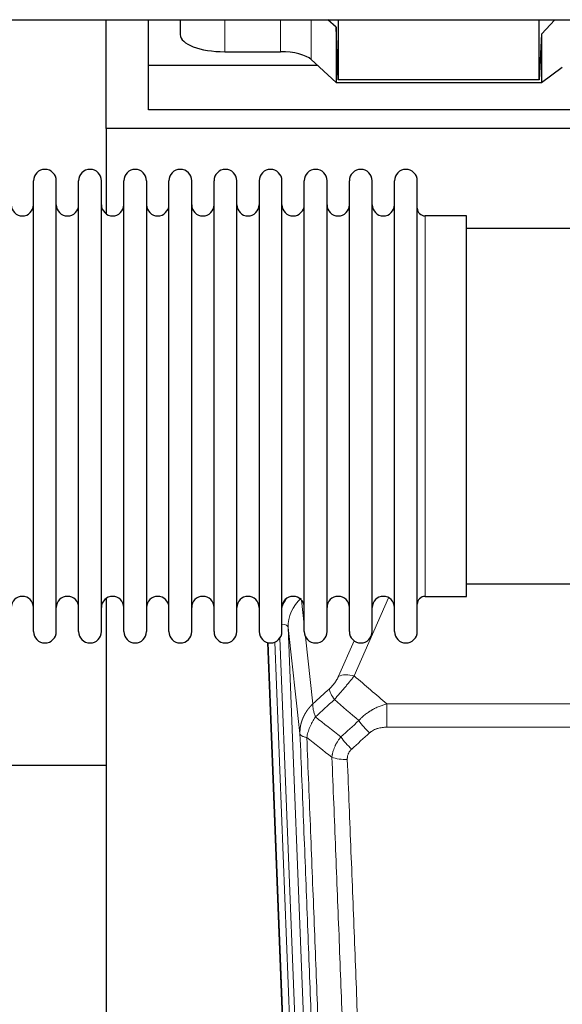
# Model space of a CAD drawing. Header units: inches. Extents: x 0 to 23760, y -13 to 16800.
# Tile 39 of 247: x 4860 to 5103, y 6360 to 6801. Entities that reach past the tile are written whole.
import ezdxf

# ---------------------------------------------------------------- set-up
doc = ezdxf.new("R2010")
doc.units = ezdxf.units.IN
doc.layers.add('254', color=7, linetype='Continuous', true_color=0xffffff)

msp = doc.modelspace()

# ---------------------------------------------------------------- linework, layer by layer
at = {"layer": '254', "color": 2, "linetype": 'Continuous', "lineweight": 25}
for p, q in [((4898.775, 6752.441), (4898.775, 6801.078)), ((4917.775, 6780.555), (4917.775, 6801.078)), ((4931.985, 6801.078), (4931.985, 6794.388)), ((5001.788, 6797.689), (4998.084, 6801.078)), ((5002.708, 6801.078), (5002.708, 6774.23)), ((5092.744, 6774.23), (5092.744, 6801.079)), ((5099.719, 6801.078), (5093.724, 6794.551)), ((5002.708, 6774.23), (5001.788, 6797.689)), ((5001.788, 6797.689), (5001.788, 6772.927)), ((5093.724, 6794.551), (5092.744, 6774.23)), ((5093.724, 6794.551), (5093.724, 6772.927)), ((4951.985, 6786.735), (4976.82, 6786.735)), ((4990.678, 6783.191), (5001.788, 6772.927)), ((4917.775, 6760.753), (4917.775, 6780.555)), ((4993.535, 6780.555), (4917.775, 6780.555)), ((5093.724, 6772.927), (5103.042, 6779.806)), ((5092.744, 6774.23), (5002.708, 6774.23)), ((5001.788, 6772.927), (5093.724, 6772.927)), ((5347.775, 6760.753), (4917.775, 6760.753)), ((5386.775, 6752.441), (4898.775, 6752.441)), ((4898.775, 6752.441), (4898.775, 6714.196)), ((4866.315, 6717.592), (4866.315, 6728.992)), ((4876.515, 6717.592), (4876.515, 6728.992)), ((4886.515, 6717.592), (4886.515, 6728.992)), ((4896.715, 6717.592), (4896.715, 6728.992)), ((4906.715, 6717.592), (4906.715, 6728.992)), ((4916.915, 6728.992), (4916.915, 6717.592)), ((4926.915, 6717.592), (4926.915, 6728.992)), ((4937.115, 6717.592), (4937.115, 6728.992)), ((4947.115, 6527.192), (4947.115, 6728.992)), ((4957.315, 6527.192), (4957.315, 6728.992)), ((4967.315, 6728.992), (4967.315, 6527.192)), ((4977.515, 6527.192), (4977.515, 6728.992)), ((4987.515, 6527.192), (4987.515, 6728.992)), ((4997.715, 6527.192), (4997.715, 6728.992)), ((5007.715, 6527.192), (5007.715, 6728.992)), ((5017.915, 6527.192), (5017.915, 6728.992)), ((5027.915, 6527.192), (5027.915, 6728.992)), ((5038.115, 6527.192), (5038.115, 6728.992)), ((4866.315, 6527.192), (4866.315, 6717.592)), ((4876.515, 6527.192), (4876.515, 6717.592)), ((4886.515, 6527.192), (4886.515, 6717.592)), ((4896.715, 6527.192), (4896.715, 6717.592)), ((4906.715, 6527.192), (4906.715, 6717.592)), ((4916.915, 6717.592), (4916.915, 6527.192)), ((4926.915, 6527.192), (4926.915, 6717.592)), ((4937.115, 6527.192), (4937.115, 6717.592)), ((5060.115, 6713.242), (5041.615, 6713.242)), ((5060.115, 6542.942), (5060.115, 6713.242)), ((5156.115, 6707.592), (5060.115, 6707.592)), ((5060.115, 6548.592), (5156.115, 6548.592)), ((4898.775, 6541.983), (4898.775, 6315.183)), ((5041.615, 6542.942), (5060.115, 6542.942)), ((4983.71, 6202.888), (4971.137, 6522.252)), ((4898.784, 6467.217), (4826.776, 6467.217))]:
    msp.add_line(p, q, dxfattribs=at)
at = {"layer": '254', "color": 110, "linetype": 'Continuous', "lineweight": 13}
for p, q in [((4951.985, 6801.078), (4951.985, 6786.735)), ((4976.82, 6801.078), (4976.82, 6786.735)), ((4990.678, 6801.078), (4990.678, 6783.191)), ((5041.615, 6542.942), (5041.615, 6713.242)), ((4986.287, 6541.223), (4987.515, 6530.136)), ((5025.282, 6542.346), (5009.902, 6507.315)), ((4980.351, 6528.97), (4993.417, 6197.076)), ((4985.599, 6481.564), (4980.351, 6528.97)), ((4976.607, 6524.285), (4989.425, 6198.703)), ((4988.104, 6524.812), (4991.414, 6494.915)), ((5002.84, 6507.165), (5009.82, 6523.064)), ((4984.084, 6199.63), (4971.385, 6522.193)), ((4974.32, 6522.461), (4987.078, 6198.41)), ((5024.528, 6494.795), (5257.701, 6494.795)), ((5024.528, 6484.364), (5024.528, 6494.795)), ((5257.701, 6484.364), (5024.528, 6484.364))]:
    msp.add_line(p, q, dxfattribs=at)
at = {"layer": '254', "color": 2, "linetype": 'Continuous', "lineweight": 25}
for centre, radius, start, end in [((4871.415, 6728.992), 5.1, 0, 180), ((4891.615, 6728.992), 5.1, 0, 180), ((4911.815, 6728.992), 5.1, 0, 180), ((4932.015, 6728.992), 5.1, 0, 180), ((4952.215, 6728.992), 5.1, 0, 180), ((4972.415, 6728.992), 5.1, 0, 180), ((4992.615, 6728.992), 5.1, 0, 180), ((5012.815, 6728.992), 5.1, 0, 180), ((5033.015, 6728.992), 5.1, 0, 180), ((4861.315, 6718.242), 5, 180, 0), ((4881.515, 6718.242), 5, 180, 0), ((4901.715, 6718.242), 5, 180, 0), ((4921.915, 6718.242), 5, 180, 0), ((4942.115, 6718.242), 5, 180, 0), ((4962.315, 6718.242), 5, 180, 0), ((4982.515, 6718.242), 5, 180, 0), ((5002.715, 6718.242), 5, 180, 0), ((5022.915, 6718.242), 5, 180, 0), ((5041.615, 6716.742), 3.5, 180, 270), ((4861.315, 6537.942), 5, 0, 180), ((4881.515, 6537.942), 5, 0, 180), ((4901.715, 6537.942), 5, 0, 180), ((4921.915, 6537.942), 5, 0, 180), ((4942.115, 6537.942), 5, 0, 180), ((4962.315, 6537.942), 5, 0, 180), ((4982.515, 6537.942), 5, 0, 180), ((5002.715, 6537.942), 5, 0, 180), ((5022.915, 6537.942), 5, 0, 180), ((5041.615, 6539.442), 3.5, 90, 180), ((4871.415, 6527.192), 5.1, 180, 0), ((4891.615, 6527.192), 5.1, 180, 0), ((4911.815, 6527.192), 5.1, 180, 0), ((4932.015, 6527.192), 5.1, 180, 0), ((4952.215, 6527.192), 5.1, 180, 0), ((4972.415, 6527.192), 5.1, 180, 0), ((4992.615, 6527.192), 5.1, 180, 0), ((5012.815, 6527.192), 5.1, 180, 0), ((5033.015, 6527.192), 5.1, 180, 0)]:
    msp.add_arc(centre, radius, start, end, dxfattribs=at)
for centre, major_axis, start_param in [((4951.985, 6794.388), (-20, 0), 0.0000123), ((4976.82, 6780.994), (15, 0), 0.392691)]:
    msp.add_ellipse(centre, major_axis=major_axis, ratio=0.3826834, start_param=start_param, end_param=1.5707963, dxfattribs=at)
at = {"layer": '254', "color": 110, "linetype": 'Continuous', "lineweight": 13}
for centre, major_axis, ratio, start_param, end_param in [((5000.378, 6531.315), (24.034, -0.11), 0.8859493, 2.6223803, 2.8322909), ((5000.378, 6529.468), (20.033, -0.591), 0.8872905, 2.3837407, 3.2028538), ((4976.359, 6528.749), (3.997, 0.157), 0.4614673, 0.0341943, 1.2593116), ((5009.902, 6501.144), (-9.156, 4.02), 0.5833249, 4.9631119, 5.806783), ((5005.814, 6495.545), (6.719, -7.407), 0.3029797, 3.5431496, 4.2886573), ((5016.77, 6486.158), (6.736, -7.391), 0.3030979, 4.2875497, 5.03344), ((5008.761, 6478.866), (6.729, -7.397), 0.3051216, 4.2889758, 5.0360109), ((5006.789, 6474.273), (-9.992, -0.404), 0.431453, 0.7935197, 1.5533391)]:
    msp.add_ellipse(centre, major_axis=major_axis, ratio=ratio, start_param=start_param, end_param=end_param, dxfattribs=at)
at = {"layer": '254', "color": 2, "linetype": 'Continuous', "lineweight": 25}
msp.add_open_spline([(3378.338, 6801.078), (3400.215, 6801.078), (3440.326, 6801.078), (3495.029, 6801.078), (3538.924, 6801.078), (3574.763, 6801.078), (3637.495, 6801.078), (3763.971, 6801.078), (4013.862, 6801.078), (4460.826, 6801.078), (5136.598, 6801.078), (5812.37, 6801.078), (6269.177, 6801.078), (6441.184, 6801.078), (6496.859, 6801.078), (6546.072, 6801.078), (6594.242, 6801.078), (6647.574, 6801.078), (6714.841, 6801.078), (6764.332, 6801.078), (6791.4, 6801.078)], degree=3, knots=[0, 0, 0, 0, 0.0192292, 0.0352568, 0.0480829, 0.057812, 0.0667581, 0.1032233, 0.1689813, 0.2864063, 0.4960938, 0.7629688, 0.8803938, 0.8976161, 0.9141589, 0.9293306, 0.9408733, 0.9564991, 0.976208, 1, 1, 1, 1], dxfattribs=at)
at = {"layer": '254', "color": 110, "linetype": 'Continuous', "lineweight": 13}
for points, knots in [([(5002.84, 6507.165), (5002.815, 6507.108), (5002.789, 6507.05), (5002.736, 6506.934), (5002.709, 6506.876), (5002.626, 6506.7), (5002.569, 6506.582), (5002.39, 6506.227), (5002.261, 6505.988), (5002.053, 6505.625), (5001.981, 6505.503), (5001.87, 6505.32), (5001.813, 6505.228), (5001.754, 6505.135), (5001.715, 6505.074), (5001.695, 6505.043), (5001.516, 6504.765), (5001.349, 6504.52), (5000.998, 6504.034), (5000.814, 6503.792), (5000.574, 6503.494), (5000.501, 6503.404), (5000.427, 6503.315), (5000.377, 6503.256), (5000.352, 6503.226), (5000.227, 6503.078), (5000.126, 6502.962), (4999.819, 6502.619), (4999.611, 6502.398), (4999.187, 6501.972), (4998.972, 6501.766), (4998.753, 6501.567)], [0, 0, 0, 0, 0.03125, 0.03125, 0.0625, 0.0625, 0.125, 0.125, 0.25, 0.25, 0.3125, 0.3125, 0.34375, 0.359375, 0.359375, 0.375, 0.375, 0.5, 0.5, 0.625, 0.625, 0.65625, 0.671875, 0.671875, 0.6875, 0.6875, 0.75, 0.75, 0.875, 0.875, 1, 1, 1, 1]), ([(5001.006, 6496.735), (5001.39, 6497.173), (5002.16, 6498.058), (5002.936, 6498.957), (5003.52, 6499.637), (5003.715, 6499.865), (5003.959, 6500.151), (5004.008, 6500.208), (5004.105, 6500.323), (5004.252, 6500.495), (5004.397, 6500.666), (5004.881, 6501.236), (5005.265, 6501.69), (5006.024, 6502.593), (5006.4, 6503.042), (5006.864, 6503.601), (5006.957, 6503.712), (5007.141, 6503.935), (5007.416, 6504.267), (5007.687, 6504.594), (5008.221, 6505.243), (5008.569, 6505.669), (5009.078, 6506.295), (5009.246, 6506.502), (5009.494, 6506.81), (5009.577, 6506.912), (5009.74, 6507.114), (5009.821, 6507.215), (5009.902, 6507.315)], [0, 0, 0, 0, 0.125, 0.25, 0.25, 0.3125, 0.3125, 0.328125, 0.328125, 0.34375, 0.375, 0.375, 0.5, 0.5, 0.625, 0.625, 0.65625, 0.65625, 0.6875, 0.75, 0.75, 0.875, 0.875, 0.9375, 0.9375, 0.96875, 0.96875, 1, 1, 1, 1]), ([(4985.599, 6481.564), (4985.598, 6481.584), (4985.597, 6481.623), (4985.595, 6481.683), (4985.593, 6481.743), (4985.592, 6481.803), (4985.591, 6481.862), (4985.59, 6481.922), (4985.589, 6481.982), (4985.588, 6482.041), (4985.588, 6482.101), (4985.588, 6482.161), (4985.589, 6482.22), (4985.589, 6482.28), (4985.59, 6482.339), (4985.591, 6482.399), (4985.592, 6482.459), (4985.593, 6482.518), (4985.595, 6482.578), (4985.597, 6482.637), (4985.599, 6482.697), (4985.602, 6482.756), (4985.604, 6482.816), (4985.607, 6482.875), (4985.61, 6482.934), (4985.613, 6482.994), (4985.617, 6483.053), (4985.621, 6483.112), (4985.625, 6483.172), (4985.629, 6483.231), (4985.633, 6483.29), (4985.638, 6483.35), (4985.643, 6483.409), (4985.648, 6483.468), (4985.653, 6483.527), (4985.659, 6483.586), (4985.665, 6483.645), (4985.671, 6483.704), (4985.677, 6483.763), (4985.684, 6483.822), (4985.69, 6483.881), (4985.697, 6483.94), (4985.704, 6483.999), (4985.712, 6484.058), (4985.719, 6484.117), (4985.727, 6484.176), (4985.735, 6484.235), (4985.743, 6484.293), (4985.752, 6484.352), (4985.761, 6484.411), (4985.77, 6484.469), (4985.779, 6484.528), (4985.788, 6484.586), (4985.798, 6484.645), (4985.807, 6484.703), (4985.817, 6484.762), (4985.828, 6484.82), (4985.838, 6484.878), (4985.849, 6484.936), (4985.86, 6484.995), (4985.871, 6485.053), (4985.882, 6485.111), (4985.893, 6485.169), (4985.905, 6485.227), (4985.917, 6485.285), (4985.929, 6485.343), (4985.942, 6485.401), (4985.954, 6485.459), (4985.967, 6485.517), (4985.98, 6485.574), (4985.993, 6485.632), (4986.007, 6485.69), (4986.02, 6485.747), (4986.034, 6485.805), (4986.048, 6485.862), (4986.062, 6485.92), (4986.077, 6485.977), (4986.091, 6486.034), (4986.106, 6486.092), (4986.121, 6486.149), (4986.137, 6486.206), (4986.152, 6486.263), (4986.168, 6486.32), (4986.184, 6486.377), (4986.2, 6486.434), (4986.216, 6486.491), (4986.232, 6486.548), (4986.249, 6486.604), (4986.266, 6486.661), (4986.283, 6486.717), (4986.3, 6486.774), (4986.318, 6486.83), (4986.335, 6486.887), (4986.353, 6486.943), (4986.371, 6487), (4986.39, 6487.056), (4986.408, 6487.112), (4986.427, 6487.168), (4986.445, 6487.224), (4986.464, 6487.28), (4986.484, 6487.336), (4986.503, 6487.392), (4986.523, 6487.447), (4986.542, 6487.503), (4986.562, 6487.559), (4986.583, 6487.614), (4986.603, 6487.67), (4986.624, 6487.725), (4986.644, 6487.78), (4986.665, 6487.836), (4986.686, 6487.891), (4986.708, 6487.946), (4986.729, 6488.001), (4986.751, 6488.056), (4986.773, 6488.111), (4986.795, 6488.166), (4986.817, 6488.22), (4986.839, 6488.275), (4986.862, 6488.329), (4986.885, 6488.384), (4986.908, 6488.438), (4986.931, 6488.493), (4986.954, 6488.547), (4986.978, 6488.601), (4987.001, 6488.655), (4987.025, 6488.709), (4987.049, 6488.763), (4987.073, 6488.817), (4987.098, 6488.871), (4987.122, 6488.925), (4987.147, 6488.978), (4987.172, 6489.032), (4987.197, 6489.085), (4987.222, 6489.139), (4987.248, 6489.192), (4987.273, 6489.245), (4987.299, 6489.298), (4987.325, 6489.351), (4987.351, 6489.404), (4987.377, 6489.457), (4987.404, 6489.51), (4987.43, 6489.562), (4987.457, 6489.615), (4987.484, 6489.667), (4987.511, 6489.72), (4987.539, 6489.772), (4987.566, 6489.824), (4987.594, 6489.877), (4987.622, 6489.929), (4987.649, 6489.981), (4987.678, 6490.033), (4987.706, 6490.084), (4987.734, 6490.136), (4987.763, 6490.188), (4987.792, 6490.239), (4987.821, 6490.291), (4987.85, 6490.342), (4987.879, 6490.393), (4987.908, 6490.444), (4987.938, 6490.495), (4987.968, 6490.546), (4987.997, 6490.597), (4988.027, 6490.648), (4988.058, 6490.699), (4988.088, 6490.749), (4988.118, 6490.8), (4988.149, 6490.85), (4988.18, 6490.9), (4988.211, 6490.951), (4988.242, 6491.001), (4988.273, 6491.051), (4988.304, 6491.101), (4988.336, 6491.15), (4988.368, 6491.2), (4988.4, 6491.25), (4988.432, 6491.299), (4988.464, 6491.349), (4988.496, 6491.398), (4988.528, 6491.447), (4988.561, 6491.496), (4988.594, 6491.545), (4988.627, 6491.594), (4988.66, 6491.643), (4988.693, 6491.692), (4988.726, 6491.74), (4988.759, 6491.789), (4988.793, 6491.837), (4988.827, 6491.886), (4988.861, 6491.934), (4988.895, 6491.982), (4988.929, 6492.03), (4988.963, 6492.078), (4988.997, 6492.126), (4989.032, 6492.173), (4989.067, 6492.221), (4989.101, 6492.268), (4989.136, 6492.316), (4989.171, 6492.363), (4989.207, 6492.41), (4989.242, 6492.457), (4989.277, 6492.504), (4989.313, 6492.551), (4989.349, 6492.598), (4989.385, 6492.644), (4989.421, 6492.691), (4989.457, 6492.737), (4989.493, 6492.783), (4989.529, 6492.83), (4989.566, 6492.876), (4989.603, 6492.922), (4989.639, 6492.967), (4989.676, 6493.013), (4989.713, 6493.059), (4989.75, 6493.104), (4989.788, 6493.15), (4989.825, 6493.195), (4989.862, 6493.24), (4989.9, 6493.285), (4989.938, 6493.33), (4989.976, 6493.375), (4990.014, 6493.42), (4990.052, 6493.465), (4990.09, 6493.509), (4990.128, 6493.554), (4990.167, 6493.598), (4990.205, 6493.642), (4990.244, 6493.686), (4990.283, 6493.73), (4990.322, 6493.774), (4990.361, 6493.818), (4990.4, 6493.861), (4990.439, 6493.905), (4990.479, 6493.948), (4990.518, 6493.992), (4990.558, 6494.035), (4990.597, 6494.078), (4990.637, 6494.121), (4990.677, 6494.164), (4990.717, 6494.207), (4990.757, 6494.249), (4990.797, 6494.292), (4990.838, 6494.334), (4990.878, 6494.376), (4990.919, 6494.418), (4990.96, 6494.46), (4991, 6494.502), (4991.041, 6494.544), (4991.082, 6494.586), (4991.123, 6494.627), (4991.164, 6494.669), (4991.206, 6494.71), (4991.247, 6494.752), (4991.288, 6494.793), (4991.33, 6494.834), (4991.372, 6494.875), (4991.4, 6494.902), (4991.414, 6494.915)], [0, 0, 0, 0, 0.0042303, 0.0084583, 0.0126838, 0.016907, 0.0211277, 0.0253461, 0.0295621, 0.0337757, 0.037987, 0.0421959, 0.0464023, 0.0506064, 0.0548082, 0.0590075, 0.0632045, 0.0673991, 0.0715913, 0.0757811, 0.0799686, 0.0841537, 0.0883364, 0.0925167, 0.0966947, 0.1008703, 0.1050435, 0.1092144, 0.1133829, 0.117549, 0.1217128, 0.1258741, 0.1300332, 0.1341898, 0.1383441, 0.1424961, 0.1466456, 0.1507929, 0.1549377, 0.1590802, 0.1632203, 0.1673581, 0.1714935, 0.1756266, 0.1797573, 0.1838856, 0.1880116, 0.1921352, 0.1962565, 0.2003755, 0.204492, 0.2086063, 0.2127182, 0.2168277, 0.2209349, 0.2250397, 0.2291422, 0.2332423, 0.2373401, 0.2414356, 0.2455287, 0.2496195, 0.2537079, 0.257794, 0.2618777, 0.2659591, 0.2700382, 0.2741149, 0.2781893, 0.2822614, 0.2863311, 0.2903985, 0.2944635, 0.2985262, 0.3025866, 0.3066447, 0.3107004, 0.3147538, 0.3188048, 0.3228536, 0.3269, 0.3309441, 0.3349858, 0.3390253, 0.3430624, 0.3470972, 0.3511296, 0.3551598, 0.3591876, 0.3632131, 0.3672363, 0.3712571, 0.3752757, 0.3792919, 0.3833058, 0.3873174, 0.3913267, 0.3953337, 0.3993384, 0.4033407, 0.4073408, 0.4113385, 0.4153339, 0.419327, 0.4233179, 0.4273064, 0.4312926, 0.4352765, 0.4392581, 0.4432373, 0.4472143, 0.451189, 0.4551614, 0.4591315, 0.4630993, 0.4670648, 0.471028, 0.4749889, 0.4789475, 0.4829038, 0.4868578, 0.4908095, 0.494759, 0.4987061, 0.502651, 0.5065936, 0.5105338, 0.5144718, 0.5184076, 0.522341, 0.5262721, 0.530201, 0.5341276, 0.5380519, 0.5419739, 0.5458936, 0.5498111, 0.5537262, 0.5576392, 0.5615498, 0.5654581, 0.5693642, 0.573268, 0.5771696, 0.5810688, 0.5849658, 0.5888606, 0.592753, 0.5966432, 0.6005311, 0.6044168, 0.6083002, 0.6121813, 0.6160602, 0.6199368, 0.6238111, 0.6276832, 0.6315531, 0.6354206, 0.6392859, 0.643149, 0.6470098, 0.6508684, 0.6547247, 0.6585787, 0.6624305, 0.66628, 0.6701273, 0.6739724, 0.6778152, 0.6816557, 0.685494, 0.6893301, 0.6931639, 0.6969955, 0.7008248, 0.7046519, 0.7084768, 0.7122994, 0.7161198, 0.7199379, 0.7237539, 0.7275675, 0.731379, 0.7351882, 0.7389952, 0.7427999, 0.7466024, 0.7504027, 0.7542008, 0.7579966, 0.7617902, 0.7655816, 0.7693708, 0.7731577, 0.7769424, 0.7807249, 0.7845052, 0.7882833, 0.7920591, 0.7958327, 0.7996042, 0.8033734, 0.8071403, 0.8109051, 0.8146677, 0.818428, 0.8221862, 0.8259421, 0.8296958, 0.8334474, 0.8371967, 0.8409438, 0.8446887, 0.8484314, 0.8521719, 0.8559102, 0.8596463, 0.8633802, 0.867112, 0.8708415, 0.8745688, 0.8782939, 0.8820169, 0.8857376, 0.8894562, 0.8931726, 0.8968867, 0.9005987, 0.9043086, 0.9080162, 0.9117216, 0.9154249, 0.919126, 0.9228249, 0.9265216, 0.9302161, 0.9339085, 0.9375987, 0.9412867, 0.9449725, 0.9486562, 0.9523377, 0.956017, 0.9596942, 0.9633691, 0.967042, 0.9707126, 0.9743811, 0.9780474, 0.9817116, 0.9853736, 0.9890334, 0.9926911, 0.9963466, 1, 1, 1, 1]), ([(4992.519, 6489.029), (4992.413, 6489.313), (4992.312, 6489.595), (4992.125, 6490.152), (4992.038, 6490.427), (4991.878, 6490.97), (4991.806, 6491.237), (4991.677, 6491.761), (4991.62, 6492.017), (4991.524, 6492.518), (4991.484, 6492.762), (4991.421, 6493.237), (4991.399, 6493.466), (4991.358, 6494.132), (4991.367, 6494.543), (4991.414, 6494.915)], [0, 0, 0, 0, 0.125, 0.125, 0.25, 0.25, 0.375, 0.375, 0.5, 0.5, 0.625, 0.625, 0.75, 0.75, 1, 1, 1, 1]), ([(5011.952, 6487.344), (5012.152, 6487.573), (5012.358, 6487.798), (5012.675, 6488.13), (5012.782, 6488.24), (5012.999, 6488.457), (5013.108, 6488.564), (5013.661, 6489.095), (5014.122, 6489.502), (5015.079, 6490.279), (5015.575, 6490.651), (5016.217, 6491.093), (5016.346, 6491.18), (5016.542, 6491.31), (5016.608, 6491.353), (5016.739, 6491.438), (5016.805, 6491.48), (5017.136, 6491.69), (5017.471, 6491.893), (5017.811, 6492.089), (5017.947, 6492.167), (5018.015, 6492.205), (5018.221, 6492.32), (5018.358, 6492.395), (5018.772, 6492.616), (5019.049, 6492.757), (5019.887, 6493.166), (5020.452, 6493.418), (5021.595, 6493.88), (5022.173, 6494.09), (5023.341, 6494.473), (5023.932, 6494.644), (5024.528, 6494.795)], [0, 0, 0, 0, 0.0625, 0.0625, 0.09375, 0.09375, 0.125, 0.125, 0.25, 0.25, 0.375, 0.375, 0.40625, 0.40625, 0.421875, 0.421875, 0.4375, 0.4375, 0.5, 0.515625, 0.515625, 0.53125, 0.53125, 0.5625, 0.5625, 0.625, 0.625, 0.75, 0.75, 0.875, 0.875, 1, 1, 1, 1]), ([(4988.654, 6479.783), (4988.783, 6480.528), (4988.962, 6481.29), (4989.418, 6482.835), (4989.696, 6483.617), (4990.183, 6484.79), (4990.358, 6485.182), (4990.73, 6485.963), (4990.928, 6486.352), (4991.554, 6487.514), (4992.016, 6488.28), (4992.519, 6489.029)], [0, 0, 0, 0, 0.25, 0.25, 0.5, 0.5, 0.625, 0.625, 0.75, 0.75, 1, 1, 1, 1]), ([(5016.77, 6481.889), (5016.895, 6482.003), (5017.025, 6482.114), (5017.227, 6482.273), (5017.295, 6482.325), (5017.433, 6482.427), (5017.502, 6482.477), (5017.855, 6482.719), (5018.149, 6482.894), (5018.759, 6483.213), (5019.075, 6483.356), (5019.483, 6483.516), (5019.565, 6483.547), (5019.73, 6483.607), (5019.812, 6483.636), (5020.06, 6483.72), (5020.227, 6483.772), (5020.728, 6483.917), (5021.065, 6483.998), (5021.745, 6484.136), (5022.087, 6484.191), (5022.777, 6484.279), (5023.124, 6484.311), (5023.823, 6484.354), (5024.175, 6484.364), (5024.528, 6484.364)], [0, 0, 0, 0, 0.0625, 0.0625, 0.09375, 0.09375, 0.125, 0.125, 0.25, 0.25, 0.375, 0.375, 0.40625, 0.40625, 0.4375, 0.4375, 0.5, 0.5, 0.625, 0.625, 0.75, 0.75, 0.875, 0.875, 1, 1, 1, 1]), ([(4997.794, 6158.895), (4997.349, 6171.743), (4996.443, 6197.594), (4995.036, 6236.838), (4994.066, 6263.311), (4993.512, 6278.291), (4993.45, 6279.956), (4993.326, 6283.29), (4993.14, 6288.293), (4992.704, 6299.992), (4992.325, 6310.061), (4992.007, 6318.474), (4991.943, 6320.158), (4991.816, 6323.528), (4991.624, 6328.586), (4991.173, 6340.41), (4990.783, 6350.582), (4989.997, 6370.977), (4988.934, 6398.305), (4987.293, 6439.699), (4986.169, 6467.564), (4985.599, 6481.564)], [0, 0, 0, 0, 0.125, 0.25, 0.375, 0.375, 0.390625, 0.390625, 0.40625, 0.4375, 0.5, 0.5, 0.515625, 0.515625, 0.53125, 0.5625, 0.625, 0.625, 0.75, 0.875, 1, 1, 1, 1]), ([(4985.599, 6481.564), (4985.628, 6481.36), (4985.718, 6481.164), (4985.941, 6480.89), (4986.03, 6480.802), (4986.236, 6480.633), (4986.353, 6480.552), (4986.615, 6480.398), (4986.759, 6480.326), (4987.073, 6480.19), (4987.243, 6480.127), (4987.607, 6480.011), (4987.801, 6479.957), (4988.211, 6479.862), (4988.428, 6479.82), (4988.654, 6479.783)], [0, 0, 0, 0, 0.25, 0.25, 0.375, 0.375, 0.5, 0.5, 0.625, 0.625, 0.75, 0.75, 0.875, 0.875, 1, 1, 1, 1]), ([(4988.654, 6479.783), (4989.226, 6465.73), (4990.353, 6437.759), (4991.998, 6396.208), (4993.065, 6368.777), (4993.853, 6348.304), (4994.244, 6338.093), (4994.696, 6326.224), (4994.888, 6321.147), (4995.016, 6317.765), (4995.08, 6316.074), (4995.399, 6307.629), (4995.779, 6297.522), (4996.217, 6285.778), (4996.403, 6280.756), (4996.527, 6277.409), (4996.589, 6275.737), (4997.145, 6260.701), (4998.118, 6234.126), (4999.529, 6194.733), (5000.437, 6168.783), (5000.883, 6155.887)], [0, 0, 0, 0, 0.125, 0.25, 0.375, 0.375, 0.4375, 0.46875, 0.484375, 0.484375, 0.5, 0.5, 0.5625, 0.59375, 0.609375, 0.609375, 0.625, 0.625, 0.75, 0.875, 1, 1, 1, 1]), ([(4999.906, 6470.916), (4999.942, 6471.31), (4999.996, 6471.704), (5000.084, 6472.199), (5000.102, 6472.298), (5000.142, 6472.496), (5000.163, 6472.595), (5000.228, 6472.892), (5000.276, 6473.089), (5000.433, 6473.68), (5000.675, 6474.464), (5000.982, 6475.24), (5001.238, 6475.819), (5001.35, 6476.06), (5001.469, 6476.3), (5001.517, 6476.395), (5001.541, 6476.443), (5001.614, 6476.587), (5001.664, 6476.682), (5001.918, 6477.157), (5002.137, 6477.53), (5002.602, 6478.266), (5003.096, 6478.989), (5003.648, 6479.689), (5003.939, 6480.034)], [0, 0, 0, 0, 0.125, 0.125, 0.15625, 0.15625, 0.1875, 0.1875, 0.25, 0.25, 0.375, 0.5, 0.5, 0.5625, 0.578125, 0.578125, 0.59375, 0.59375, 0.625, 0.625, 0.75, 0.75, 0.875, 1, 1, 1, 1]), ([(5006.789, 6469.955), (5006.781, 6470.169), (5006.783, 6470.382), (5006.8, 6470.648), (5006.804, 6470.701), (5006.814, 6470.808), (5006.819, 6470.861), (5006.839, 6471.02), (5006.854, 6471.125), (5006.909, 6471.439), (5006.958, 6471.645), (5007.078, 6472.052), (5007.15, 6472.253), (5007.276, 6472.55), (5007.322, 6472.648), (5007.394, 6472.794), (5007.419, 6472.842), (5007.47, 6472.938), (5007.496, 6472.986), (5007.631, 6473.223), (5007.749, 6473.406), (5008.005, 6473.759), (5008.143, 6473.929), (5008.438, 6474.257), (5008.595, 6474.415), (5008.761, 6474.567)], [0, 0, 0, 0, 0.125, 0.125, 0.15625, 0.15625, 0.1875, 0.1875, 0.25, 0.25, 0.375, 0.375, 0.5, 0.5, 0.5625, 0.5625, 0.59375, 0.59375, 0.625, 0.625, 0.75, 0.75, 0.875, 0.875, 1, 1, 1, 1]), ([(5011.88, 6152.318), (5011.442, 6165.016), (5010.55, 6190.561), (5009.628, 6216.408), (5008.925, 6235.906), (5008.689, 6242.424), (5008.213, 6255.498), (5007.973, 6262.054), (5007.246, 6281.778), (5006.754, 6294.999), (5006.13, 6311.613), (5006.005, 6314.94), (5005.753, 6321.602), (5005.374, 6331.607), (5004.991, 6341.649), (5004.22, 6361.782), (5003.176, 6388.756), (5001.566, 6429.608), (5000.464, 6457.103), (4999.906, 6470.916)], [0, 0, 0, 0, 0.125, 0.25, 0.25, 0.3125, 0.3125, 0.375, 0.375, 0.5, 0.5, 0.53125, 0.53125, 0.5625, 0.625, 0.625, 0.75, 0.875, 1, 1, 1, 1]), ([(5006.789, 6469.955), (5007.347, 6456.125), (5008.447, 6428.594), (5010.055, 6387.691), (5011.097, 6360.682), (5011.868, 6340.524), (5012.25, 6330.469), (5012.629, 6320.451), (5012.88, 6313.781), (5013.005, 6310.449), (5013.629, 6293.814), (5014.12, 6280.577), (5014.845, 6260.828), (5015.085, 6254.264), (5015.561, 6241.173), (5015.797, 6234.646), (5016.499, 6215.123), (5017.42, 6189.244), (5018.31, 6163.666), (5018.748, 6150.952)], [0, 0, 0, 0, 0.125, 0.25, 0.375, 0.375, 0.4375, 0.46875, 0.46875, 0.5, 0.5, 0.625, 0.625, 0.6875, 0.6875, 0.75, 0.75, 0.875, 1, 1, 1, 1])]:
    msp.add_open_spline(points, degree=3, knots=knots, dxfattribs=at)
for points in [[(5009.902, 6507.315), (5014.781, 6503.144), (5019.656, 6498.971), (5024.528, 6494.795)], [(4991.414, 6494.915), (4993.86, 6497.131), (4996.307, 6499.348), (4998.753, 6501.567)], [(5001.006, 6496.735), (4998.178, 6494.164), (4995.348, 6491.595), (4992.519, 6489.029)], [(5011.952, 6487.344), (5008.306, 6490.476), (5004.657, 6493.606), (5001.006, 6496.735)], [(4992.519, 6489.029), (4996.324, 6486.026), (5000.13, 6483.027), (5003.939, 6480.034)], [(5003.939, 6480.034), (5006.61, 6482.468), (5009.281, 6484.905), (5011.952, 6487.344)], [(4999.906, 6470.916), (4996.153, 6473.867), (4992.403, 6476.823), (4988.654, 6479.783)], [(5016.77, 6481.889), (5014.101, 6479.446), (5011.431, 6477.006), (5008.761, 6474.567)]]:
    msp.add_open_spline(points, degree=3, dxfattribs=at)

doc.saveas('drawing.dxf')
